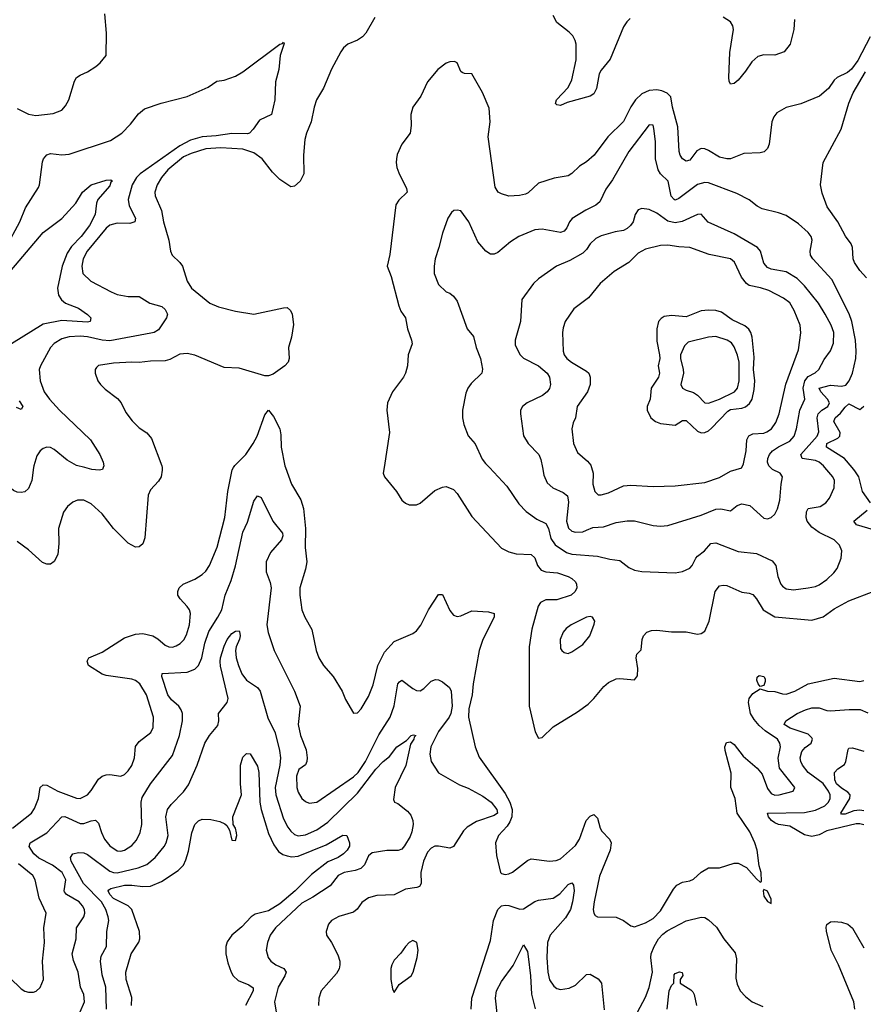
# Model space of a CAD drawing. Header units: inches. Extents: x 1245430 to 1420861, y 606325 to 671315.
# Tile 118 of 256: x 1332863 to 1337428, y 617096 to 622423. Entities that reach past the tile are written whole.
import ezdxf

# ---------------------------------------------------------------- set-up
doc = ezdxf.new("R2010")
doc.units = ezdxf.units.IN
doc.header["$MEASUREMENT"] = 0
doc.layers.add('B3631', color=7, linetype='Continuous')
doc.layers.add('B3632', color=7, linetype='Continuous')

msp = doc.modelspace()

# ---------------------------------------------------------------- linework, layer by layer
at = {"layer": 'B3631', "color": 5}
for points, elevation in [([(1332938.4, 620000), (1332929.1, 619930), (1332910, 619887.6), (1332890, 619868.2), (1332870, 619864.4), (1332850, 619867.4), (1332830, 619875.4), (1332810, 619891.6), (1332799.2, 619910), (1332782.8, 619970), (1332770, 619996.9), (1332767.7, 620000)], 860), ([(1332823.5, 618050), (1332926.8, 618130), (1332943.5, 618156.5), (1332965.2, 618210), (1332974, 618270), (1332990, 618284.5), (1333010, 618282.6), (1333070, 618250.1), (1333170, 618211.1), (1333190, 618210.2), (1333230, 618230.2), (1333250, 618252.7), (1333290, 618314.3), (1333310, 618330.2), (1333330, 618338.3), (1333350, 618338.9), (1333410, 618330.3), (1333430, 618339.5), (1333450, 618358.7), (1333470, 618388.5), (1333483.7, 618430), (1333490, 618490.4), (1333510, 618518.6), (1333573.1, 618566.9), (1333585.8, 618594.2), (1333587.4, 618650), (1333548.5, 618770), (1333512.7, 618830), (1333490, 618848.4), (1333470, 618855.8), (1333330, 618875.4), (1333310, 618883.2), (1333235.8, 618930), (1333227.9, 618952.1), (1333237.6, 618970), (1333310, 619002), (1333430, 619078.3), (1333490, 619098.7), (1333530, 619101.7), (1333583.8, 619090), (1333610, 619074.2), (1333650, 619039.7), (1333670, 619030.2), (1333690, 619029.4), (1333710, 619035.6), (1333731.4, 619048.6), (1333750.9, 619069.1), (1333764.6, 619095.4), (1333781.9, 619150), (1333787.6, 619210), (1333781.8, 619230), (1333770, 619248.5), (1333731, 619290), (1333718.5, 619310), (1333718, 619330), (1333725.1, 619350), (1333747.3, 619370), (1333810, 619396.5), (1333850, 619421.1), (1333870, 619439.1), (1333890.6, 619470), (1333931.2, 619570), (1333972.6, 619730), (1333988.8, 619871.2), (1334012.3, 619987.7), (1334020.1, 620000)], 880), ([(1333633.5, 620000), (1333634.2, 619985.8), (1333628, 619950), (1333614.3, 619925.7), (1333570, 619879.6), (1333557.3, 619850), (1333540.5, 619619.5), (1333530, 619587), (1333510, 619572), (1333490, 619569.6), (1333450, 619592), (1333369.8, 619669.8), (1333309.7, 619750), (1333250, 619803.5), (1333210, 619824), (1333175.8, 619824.2), (1333150, 619813.3), (1333122.4, 619790), (1333100.7, 619759.3), (1333073.6, 619670), (1333074.5, 619590), (1333069.1, 619530), (1333050, 619491.6), (1333030, 619478.3), (1333010, 619477.7), (1332986.6, 619486.6), (1332910, 619555.1), (1332850, 619599.6)], 880), ([(1333314.4, 620000), (1333310.2, 619989.8), (1333293.5, 619986.5), (1333254, 619990), (1333215, 620000)], 860), ([(1334300.5, 620000), (1334333.4, 619910), (1334385.1, 619825.1), (1334399.4, 619779.4), (1334408.7, 619670), (1334407.2, 619567.2), (1334416.5, 619490), (1334409.3, 619450), (1334378.2, 619350), (1334378.2, 619310), (1334390.2, 619230), (1334405, 619190), (1334444.3, 619124.3), (1334467.1, 619010), (1334480.8, 618970), (1334507.4, 618930), (1334559.5, 618870), (1334607.4, 618790), (1334625.7, 618745.7), (1334670, 618670.8), (1334690, 618673.4), (1334710, 618695.5), (1334750, 618762.4), (1334776, 618824), (1334800.8, 618930), (1334837.7, 619002.3), (1334890, 619059.4), (1334990, 619103.1), (1335010, 619117.4), (1335033.3, 619146.7), (1335075.2, 619230), (1335130, 619314), (1335150, 619312.7), (1335190, 619227.2), (1335210, 619201.5), (1335230, 619193.6), (1335250, 619197.2), (1335310, 619226), (1335399.6, 619219.6), (1335430.5, 619210), (1335430.2, 619190), (1335369.4, 619070.6), (1335348.9, 619010), (1335317, 618830), (1335311.3, 618770), (1335294.2, 618694.2), (1335291, 618650), (1335327.6, 618490), (1335350, 618432.7), (1335490, 618237.7), (1335515.2, 618190), (1335528.7, 618150), (1335526.3, 618110), (1335515.9, 618084.1), (1335500.3, 618059.7), (1335454.2, 618010), (1335436.9, 617970), (1335442.2, 617902.2), (1335464.9, 617810), (1335470, 617804), (1335490, 617798.4), (1335510, 617802), (1335530, 617812.2), (1335610, 617874.3), (1335630, 617883.6), (1335730, 617870.2), (1335766.2, 617873.9), (1335790, 617883.5), (1335870, 617955.8), (1335892.2, 617990), (1335928.6, 618090), (1335950, 618113.8), (1335970, 618123.1), (1335990, 618104), (1336003.5, 618050), (1336013.3, 618033.3), (1336054.3, 617990), (1336063, 617970), (1336058.3, 617930), (1335999.8, 617790), (1335971.3, 617650), (1335966.5, 617610), (1335968.9, 617588.9), (1335976.7, 617576.7), (1335990.3, 617570.3), (1336090, 617567.2), (1336130, 617550.3), (1336170, 617520.4), (1336190, 617515.3), (1336250, 617536.5), (1336290, 617560.8), (1336330, 617602.7), (1336401, 617719), (1336419, 617741), (1336450, 617757.6), (1336490, 617764.7), (1336510, 617773.2), (1336550, 617811), (1336590, 617835.2), (1336650, 617834.6), (1336730, 617859.5), (1336750, 617859.5), (1336796.3, 617836.3), (1336850, 617776), (1336870, 617758), (1336876.5, 617763.5), (1336875.6, 617810), (1336865.1, 617845.1), (1336853.3, 617930), (1336841.1, 617970), (1336813.6, 618030), (1336745.8, 618130), (1336735, 618210), (1336710.5, 618270), (1336713.8, 618346.1), (1336680.8, 618470), (1336679.4, 618490), (1336687.1, 618512.9), (1336710, 618516.9), (1336730, 618501.6), (1336778.6, 618438.6), (1336854.4, 618374.4), (1336881.4, 618341.4), (1336910, 618263.7), (1336930, 618237.3), (1336950, 618228.1), (1336972.7, 618230), (1337049, 618250), (1337058, 618270), (1336974.8, 618374.8), (1336968, 618428), (1336979.2, 618490), (1336976.8, 618510), (1336963.2, 618530), (1336896.7, 618576.7), (1336864.8, 618604.8), (1336837.2, 618637.2), (1336818.3, 618670), (1336807.5, 618730), (1336810, 618750.2), (1336830, 618777.7), (1336870, 618803.1), (1336910.1, 618790.1), (1336950, 618788), (1336990, 618775.9), (1337010, 618774.7), (1337056.9, 618790), (1337130, 618830.2), (1337270, 618861.5), (1337410, 618843.5), (1337430, 618848.3)], 880), ([(1334835, 620000), (1334830.3, 619970), (1334837.6, 619950), (1334902.6, 619870), (1334930, 619824), (1334950, 619807.3), (1334970, 619798), (1335010, 619799.3), (1335030, 619808.4), (1335110, 619875.3), (1335150, 619894.9), (1335170, 619897.1), (1335210, 619881.6), (1335230, 619860.5), (1335310, 619734.9), (1335470, 619564), (1335510, 619544.7), (1335550, 619533.2), (1335630, 619529.1), (1335650, 619511.8), (1335665.5, 619470), (1335684.4, 619444.4), (1335710, 619435.6), (1335772.9, 619430), (1335831.7, 619410), (1335850, 619400.9), (1335870, 619382.3), (1335876.8, 619370), (1335877, 619350), (1335868.4, 619330), (1335846.5, 619310), (1335770, 619285.3), (1335710, 619284.3), (1335681.5, 619270), (1335667.8, 619250), (1335633.4, 619126.6), (1335620.6, 619030), (1335620.1, 618710), (1335651.7, 618570), (1335670, 618537.1), (1335690, 618539.3), (1335750, 618597.6), (1335880.8, 618679.2), (1335939.1, 618720.9), (1335970, 618750.3), (1336024.6, 618815.4), (1336050, 618837.4), (1336090, 618856.5), (1336110, 618858.7), (1336190, 618851), (1336206, 618874), (1336207.3, 618912.7), (1336199.3, 618970), (1336202, 618990), (1336225.4, 619014.6), (1336231, 619070), (1336238.3, 619090), (1336257, 619110), (1336281, 619119), (1336310, 619120.9), (1336390, 619111.7), (1336470, 619111.8), (1336530, 619098.4), (1336550, 619101.6), (1336570, 619114.9), (1336594.5, 619170), (1336626.7, 619330), (1336650, 619360.2), (1336670, 619364.8), (1336690, 619362), (1336770, 619325.2), (1336810, 619320.2), (1336830, 619313.1), (1336850, 619290.2), (1336886.5, 619230), (1336950, 619193.1), (1337150, 619174.7), (1337210, 619193.4), (1337270, 619235.8), (1337350, 619278.6), (1337480.5, 619330)], 920), ([(1335404.3, 620000), (1335499.5, 619899.5), (1335564, 619804), (1335602.9, 619762.9), (1335661.8, 619721.8), (1335710, 619698.4), (1335724, 619670), (1335736.3, 619616.3), (1335761.4, 619581.4), (1335821, 619541), (1335850, 619531.3), (1335990, 619521.6), (1336056.2, 619503.8), (1336110, 619496.5), (1336159.5, 619459.5), (1336190, 619445.2), (1336230, 619438.6), (1336409.8, 619430.2), (1336450, 619438.5), (1336490, 619455.3), (1336502.6, 619470), (1336520.9, 619510), (1336530, 619520.2), (1336568.2, 619550), (1336603.6, 619590), (1336630, 619593.2), (1336750, 619546.4), (1336850, 619535.6), (1336934.8, 619494.8), (1336954.4, 619470), (1336966, 619410), (1336981.8, 619370), (1336990, 619358), (1337010, 619344.7), (1337050, 619338.8), (1337130, 619349.4), (1337170, 619357.1), (1337190, 619365.8), (1337230, 619394), (1337268.7, 619430), (1337286.4, 619453.6), (1337308.7, 619510), (1337311.8, 619550), (1337299.9, 619579.9), (1337269.9, 619609.9), (1337189.1, 619649.1), (1337150, 619677.3), (1337125, 619710), (1337119.4, 619730), (1337120, 619760), (1337130, 619778), (1337195.1, 619790), (1337225.1, 619810), (1337245.1, 619834.9), (1337269.8, 619890.2), (1337271.6, 619930), (1337263.5, 619950), (1337220.7, 620000)], 940), ([(1335691.3, 620000), (1335699.3, 619959.3), (1335717.8, 619917.8), (1335748.5, 619890), (1335804.4, 619864.4), (1335827, 619847), (1335832.5, 619812.5), (1335822.5, 619710), (1335832.2, 619672.2), (1335850, 619656.2), (1335870, 619651), (1335910, 619653.2), (1335930, 619660.6), (1335964.4, 619675.6), (1336021.3, 619678.7), (1336090, 619703.2), (1336150, 619712.2), (1336190, 619711.3), (1336290, 619686.9), (1336330, 619683.9), (1336370, 619687.1), (1336550, 619742), (1336630, 619775.9), (1336657.6, 619777.6), (1336710, 619765.7), (1336745.4, 619794.6), (1336770, 619804.3), (1336814.2, 619794.2), (1336890, 619726.5), (1336910, 619723.1), (1336930, 619730.4), (1336950, 619748.4), (1336963.7, 619776.3), (1336975.9, 619824.1), (1336982.7, 619910), (1336990.8, 619950), (1336977.4, 619970), (1336936, 619990), (1336926, 620000)], 960), ([(1335956.7, 620000), (1335965.6, 619970), (1335963.6, 619910), (1335975.3, 619870), (1335993.1, 619853.1), (1336010, 619852.6), (1336050, 619863.8), (1336130, 619901.1), (1336170, 619904.7), (1336290, 619898.2), (1336410, 619901.6), (1336570, 619920.1), (1336650, 619945.9), (1336710, 619981.4), (1336770, 619999.3), (1336770.3, 620000)], 980), ([(1337467.7, 619810), (1337424.1, 619870), (1337403.8, 619950), (1337382.7, 619982.7), (1337368.3, 620000)], 920), ([(1333190, 617056.5), (1333212.9, 617110), (1333209.8, 617150), (1333192.5, 617190), (1333179.4, 617270), (1333153.7, 617333.7), (1333147.6, 617370), (1333169, 617450), (1333170.8, 617510), (1333209.8, 617570), (1333215.8, 617590), (1333213.3, 617610), (1333203.2, 617630), (1333183.8, 617650), (1333116.2, 617690), (1333105.3, 617705.3), (1333102.7, 617710), (1333112.3, 617770), (1333091.8, 617810), (1333040.2, 617850), (1332967.3, 617887.3), (1332939, 617910), (1332914.8, 617950), (1332919.3, 617970), (1333010, 618023.5), (1333090, 618110.2), (1333107.4, 618112.6), (1333190, 618075), (1333210, 618074), (1333250, 618089.4), (1333273.3, 618093.3), (1333290, 618077), (1333305.2, 618025.2), (1333320.9, 617990), (1333350, 617954.5), (1333390, 617926.6), (1333410, 617924.6), (1333430, 617930.1), (1333470, 617956.1), (1333495.5, 617984.5), (1333514.6, 618025.5), (1333524.3, 618070), (1333519.6, 618190), (1333525, 618215), (1333570, 618289.1), (1333690, 618441.7), (1333728.5, 618550), (1333744.7, 618630), (1333743.2, 618670), (1333736, 618690), (1333723.2, 618710), (1333684.3, 618744.3), (1333665.2, 618770), (1333632, 618870), (1333633.6, 618886.4), (1333770, 618894), (1333810, 618909.1), (1333831.1, 618928.9), (1333848.4, 618971.6), (1333865.5, 619050), (1333886.3, 619113.7), (1333935.7, 619190), (1333956.1, 619230), (1333975.4, 619310), (1334007.9, 619390), (1334030, 619468.4), (1334069.8, 619649.8), (1334094.8, 619705.2), (1334130, 619818.8), (1334150, 619846.8), (1334170, 619838.8), (1334233.1, 619710), (1334285.3, 619645.3), (1334287, 619630), (1334278.9, 619610), (1334219.9, 619539.9), (1334196.6, 619490), (1334196, 619436), (1334218.5, 619378.5), (1334223.5, 619350), (1334200.2, 619150), (1334207.3, 619107.3), (1334239.6, 619010), (1334349.2, 618790), (1334380.3, 618710), (1334370.3, 618609.7), (1334382, 618550), (1334412.9, 618472.9), (1334417.8, 618430), (1334417.4, 618410), (1334410, 618392.7), (1334373.4, 618366.6), (1334360.5, 618330), (1334362.3, 618270), (1334370, 618244.9), (1334390, 618210.3), (1334410, 618193.1), (1334430, 618184.4), (1334470, 618189.2), (1334670, 618327.8), (1334693.9, 618350), (1334734.3, 618410), (1334805.5, 618554.5), (1334867.1, 618650), (1334888.5, 618711.5), (1334909.8, 618830.2), (1334918.7, 618841.3), (1334930, 618850.6), (1334990, 618804.9), (1335010, 618794), (1335030, 618791.5), (1335050, 618804.2), (1335090, 618844.8), (1335113.8, 618853.8), (1335130, 618851.7), (1335150, 618840.8), (1335188, 618810), (1335198.6, 618790), (1335203.3, 618710), (1335195.4, 618670), (1335186.3, 618650), (1335130, 618572.9), (1335088.2, 618490), (1335082.9, 618450), (1335090.3, 618410), (1335130, 618348.8), (1335243.1, 618283.1), (1335290, 618264.9), (1335370, 618222.2), (1335413.4, 618190), (1335445.4, 618150), (1335447.8, 618130), (1335430, 618117.1), (1335334.2, 618085.8), (1335284.5, 618055.6), (1335264.8, 618035.2), (1335210, 617949.6), (1335190, 617942), (1335130, 617952.6), (1335110, 617951.3), (1335090, 617940.5), (1335070, 617918.7), (1335048.4, 617870), (1335034, 617810), (1335034.9, 617750), (1335025.5, 617734.5), (1335012.2, 617727.8), (1334950, 617718.9), (1334890, 617688.5), (1334795.1, 617684.9), (1334750, 617673.3), (1334713.5, 617646.5), (1334688.4, 617611.6), (1334670, 617594.3), (1334590, 617572.3), (1334550.4, 617550), (1334534, 617530), (1334521.3, 617490), (1334523.1, 617470), (1334550.3, 617430), (1334584.6, 617364.6), (1334595.2, 617330), (1334595.2, 617310), (1334590.9, 617289.1), (1334577.3, 617262.7), (1334493.7, 617170), (1334481.1, 617130), (1334480.3, 617090)], 860), ([(1337483.2, 619663.2), (1337391.3, 619690), (1337376.9, 619710), (1337449.8, 619770)], 920), ([(1333333.1, 617070), (1333328.1, 617190), (1333310, 617255.1), (1333299.5, 617330), (1333303.4, 617356.6), (1333332.7, 617410), (1333333.7, 617490), (1333344.9, 617550), (1333341.8, 617570), (1333328.5, 617610), (1333305.4, 617650), (1333207.5, 617750), (1333142, 617870), (1333137.6, 617890), (1333150, 617910.5), (1333181.7, 617918.3), (1333210, 617915.2), (1333230, 617906.4), (1333350, 617816.4), (1333370, 617808.8), (1333390, 617808.4), (1333504.4, 617835.6), (1333550, 617852), (1333595.3, 617890), (1333644.2, 617950), (1333656.2, 617970), (1333666.3, 618010), (1333654, 618110), (1333662, 618150), (1333682.1, 618177.9), (1333750, 618246.5), (1333777.1, 618282.9), (1333823.2, 618390), (1333863.9, 618510), (1333890, 618550.4), (1333934.9, 618605.1), (1333941.1, 618630), (1333938.9, 618670), (1333986.3, 618730), (1333991.2, 618750), (1333950, 618926.6), (1333948.4, 618951.6), (1333950, 618970.7), (1333970, 619033.4), (1333985.3, 619070), (1334010, 619102.4), (1334030, 619115.5), (1334050, 619116.4), (1334052.8, 619112.8), (1334055.3, 619090), (1334051.8, 619071.8), (1334033.7, 619030), (1334030.2, 619010), (1334033.8, 618970), (1334046.1, 618930), (1334064.8, 618884.8), (1334090, 618850.2), (1334150.1, 618810.1), (1334165, 618790), (1334206.3, 618646.3), (1334245.9, 618565.9), (1334269.3, 618469.3), (1334274, 618430), (1334270.1, 618390.1), (1334246, 618270), (1334248.6, 618230), (1334290, 618100.3), (1334314.2, 618054.2), (1334330, 618032.6), (1334350, 618015.9), (1334370, 618008.7), (1334410, 618012.8), (1334470, 618040.8), (1334530, 618081), (1334690, 618239.3), (1334790, 618367.9), (1334830, 618410.2), (1334863.5, 618436.5), (1334904.5, 618490), (1334955.8, 618524.2), (1334982, 618550), (1334993.6, 618553.6), (1335006, 618550), (1334997.5, 618542.5), (1334995.6, 618530), (1334976.9, 618503.1), (1334952.5, 618387.5), (1334894, 618270), (1334885.2, 618205.2), (1334890.8, 618190), (1334910, 618182), (1334961.2, 618141.2), (1334978.8, 618118.8), (1334989.5, 618090), (1334991.8, 618070), (1334985, 618030), (1334975.7, 618004.3), (1334946.1, 617953.9), (1334930, 617935), (1334910.6, 617929.4), (1334850, 617929), (1334770, 617915.6), (1334750, 617899.3), (1334728.7, 617851.3), (1334708.6, 617831.4), (1334679, 617821), (1334618.4, 617810), (1334586.4, 617793.6), (1334542.1, 617737.9), (1334450, 617676.8), (1334390, 617643), (1334246.7, 617510), (1334218.5, 617470), (1334203.5, 617430), (1334196.6, 617390), (1334207.5, 617350), (1334222, 617330), (1334249.5, 617309.5), (1334291.8, 617290), (1334304, 617270), (1334297.2, 617250), (1334260.9, 617190), (1334240.9, 617110), (1334277.6, 616890)], 840), ([(1337430, 618068.1), (1337410, 618073.5), (1337390, 618072.5), (1337230, 618035.6), (1337190, 618013.5), (1337150, 618004.5), (1337110, 618014.1), (1337030, 618059.3), (1336969.9, 618069.9), (1336950, 618077.7), (1336931.1, 618090), (1336915.1, 618110), (1336909.8, 618130.2), (1337110, 618134.3), (1337170, 618146.7), (1337219.2, 618170), (1337239.6, 618190), (1337249.5, 618210), (1337248.7, 618230), (1337240.3, 618250), (1337211.1, 618291.1), (1337130.4, 618350), (1337098.8, 618390), (1337089.9, 618410), (1337086.7, 618430), (1337095, 618465), (1337113.4, 618486.6), (1337146.6, 618510), (1337153.8, 618530), (1337150, 618538.7), (1337130, 618557.8), (1337032, 618590), (1336999.5, 618610), (1337009.4, 618630), (1337069.7, 618670), (1337114.7, 618690), (1337150, 618699.8), (1337190, 618700.1), (1337230, 618685.7), (1337250, 618683.5), (1337351.7, 618691.7), (1337411.6, 618691.6), (1337453.4, 618673.4)], 860), ([(1337430, 618143.8), (1337410, 618147.2), (1337376.9, 618143.1), (1337330, 618124.2), (1337310, 618125.1), (1337306.8, 618130), (1337355.8, 618210), (1337357.8, 618230), (1337344.9, 618244.9), (1337310, 618265.4), (1337283.7, 618290), (1337274.7, 618310), (1337273, 618350), (1337289.3, 618370), (1337325.6, 618394.4), (1337333, 618410), (1337345.3, 618474.7), (1337350, 618482.8), (1337370, 618483.8), (1337430, 618465.5)], 840), ([(1333468.1, 617090), (1333470, 617132.7), (1333439.3, 617230), (1333437.5, 617270), (1333466.1, 617370), (1333507.5, 617432.5), (1333512.7, 617450), (1333510.7, 617490), (1333469.7, 617610), (1333449.7, 617630), (1333370, 617669.1), (1333351, 617690), (1333342.5, 617710), (1333344.8, 617715.2), (1333356.9, 617723.1), (1333430, 617741), (1333470, 617741), (1333530, 617733.2), (1333570, 617736.4), (1333630, 617760.4), (1333720, 617820), (1333749.8, 617850), (1333761.9, 617878.1), (1333775.6, 617924.4), (1333795.1, 618024.9), (1333809.8, 618070), (1333830, 618088.9), (1333850, 618097.7), (1333896.9, 618096.9), (1333945.5, 618085.5), (1333972.8, 618072.8), (1333984.1, 618064.1), (1333998.4, 618038.4), (1334010, 617984), (1334030, 617982), (1334037.4, 618010), (1334036.1, 618023.9), (1334030, 618049), (1334018, 618070), (1334016.3, 618110), (1334063.1, 618230), (1334057.7, 618290), (1334057.6, 618390), (1334070, 618434), (1334090, 618453.4), (1334110, 618450.6), (1334150, 618384), (1334156.5, 618350), (1334162.2, 618190), (1334169.1, 618150), (1334210, 618020.2), (1334238.9, 617958.9), (1334263.3, 617923.3), (1334287.1, 617907.1), (1334310, 617899.3), (1334335, 617895), (1334370, 617897.5), (1334521.7, 617958.3), (1334611.9, 618011.9), (1334633, 618010), (1334648.4, 617970), (1334648.3, 617951.7), (1334635.3, 617930), (1334615.6, 617910), (1334586, 617890), (1334530, 617867.7), (1334441.4, 617798.6), (1334353, 617710), (1334270, 617640.6), (1334210, 617602.7), (1334136.6, 617583.4), (1334114.7, 617570), (1334064.2, 617515.8), (1334010.3, 617470), (1333986.3, 617433.7), (1333978.2, 617410), (1333979, 617370), (1333990, 617320.5), (1334006.9, 617270), (1334018.4, 617250), (1334045.4, 617225.4), (1334102.7, 617202.7), (1334125.4, 617185.4), (1334127.1, 617170), (1334085.1, 617090)], 820), ([(1332810, 617240.3), (1332870, 617180.4), (1332890, 617167), (1332910, 617162), (1332937.4, 617162.6), (1332952.6, 617167.4), (1332973.5, 617186.5), (1332991, 617230), (1332985.5, 617330), (1332997.3, 617430), (1332992.9, 617510), (1333005.3, 617590), (1332968.2, 617670), (1332947.2, 617770), (1332933.4, 617793.4), (1332857.1, 617857.1)], 880), ([(1335306, 617070), (1335309.7, 617130), (1335410, 617442), (1335427, 617550), (1335450, 617610.2), (1335470, 617628.6), (1335490, 617632.8), (1335510.5, 617630.5), (1335570, 617611), (1335590, 617613.4), (1335650, 617653.5), (1335670, 617660.2), (1335750, 617670.9), (1335786.3, 617693.7), (1335830, 617745.2), (1335850, 617754.3), (1335860.2, 617740.2), (1335863, 617710), (1335854.7, 617650), (1335843.1, 617610), (1335815.9, 617564.1), (1335734, 617470), (1335719, 617430), (1335714.8, 617350), (1335720.8, 617270), (1335730, 617228.7), (1335754.1, 617194.1), (1335770, 617182.8), (1335790, 617176.2), (1335837.1, 617182.9), (1335870, 617199.6), (1335930, 617257.4), (1335950, 617259.5), (1335993.7, 617233.7), (1336011.3, 617211.3), (1336025.8, 617065.9)], 860), ([(1336205.3, 617054.7), (1336250, 617134.8), (1336270, 617186.8), (1336287.1, 617270), (1336278.2, 617350), (1336279.9, 617370), (1336296.3, 617410), (1336320.6, 617450), (1336344, 617476), (1336366.8, 617493.2), (1336470, 617547.5), (1336550, 617567.6), (1336570, 617565.7), (1336590, 617553.1), (1336633.5, 617513.5), (1336672.4, 617450), (1336735.3, 617375.3), (1336741.6, 617341.6), (1336738.2, 617238.2), (1336744.6, 617204.6), (1336760.8, 617170), (1336790, 617138.9), (1336826.4, 617110), (1336884.6, 617084.6)], 860), ([(1337381.8, 617070), (1337376.5, 617110), (1337293.4, 617310), (1337254.6, 617390), (1337228.7, 617491.3), (1337226.7, 617513.3), (1337231, 617529), (1337250, 617542), (1337270, 617545.2), (1337310, 617541.1), (1337344.4, 617530), (1337370, 617508.9), (1337430, 617401.6)], 860), ([(1335447.8, 617030), (1335437.5, 617130), (1335443.6, 617170), (1335470, 617219.6), (1335534.1, 617305.9), (1335590, 617417.3), (1335610, 617382.8), (1335615.3, 617355.3), (1335627.4, 617250), (1335632.2, 617152.2), (1335652.2, 617072.2)], 840), ([(1336366, 617070), (1336377.5, 617170), (1336390, 617198), (1336402, 617210), (1336404.9, 617255.1), (1336410, 617263.1), (1336432.6, 617272.6), (1336448.1, 617268.1), (1336451.8, 617251.8), (1336436.5, 617230), (1336437, 617210), (1336495.1, 617175.1), (1336504.8, 617164.8), (1336512.9, 617150), (1336525.2, 617090)], 840)]:
    msp.add_lwpolyline(points, dxfattribs=dict(at, elevation=elevation))
for points, elevation in [([(1335950, 619194), (1335930, 619191.6), (1335886.8, 619170), (1335847.3, 619150), (1335820.7, 619130), (1335803, 619110), (1335786.7, 619070), (1335790, 619022), (1335796, 619010), (1335810, 618998.8), (1335830, 618994.8), (1335850, 619004), (1335910, 619043), (1335947.3, 619090), (1335972.1, 619152.1), (1335974.5, 619170), (1335962, 619190)], 940), ([(1336870, 618815.6), (1336859.8, 618830), (1336851.7, 618850), (1336854.2, 618865.8), (1336865.1, 618874.9), (1336890, 618870.2), (1336896.9, 618856.9), (1336897.7, 618842.3), (1336890, 618820.4)], 880), ([(1336890, 617718), (1336886.8, 617710), (1336890, 617682), (1336910, 617652), (1336930, 617642), (1336930, 617666), (1336910, 617708)], 880), ([(1334990, 617440.9), (1334971, 617430), (1334950.7, 617410), (1334926, 617374), (1334890, 617335.1), (1334875.8, 617310), (1334870.4, 617290), (1334872, 617230), (1334879.8, 617179.8), (1334890, 617161), (1334916.3, 617203.7), (1334981.6, 617250), (1334992.6, 617270), (1335014.3, 617350), (1335019.7, 617390), (1335011.6, 617430), (1334998, 617438)], 880)]:
    msp.add_lwpolyline(points, close=True, dxfattribs=dict(at, elevation=elevation))
at = {"layer": 'B3632', "color": 5}
for points, elevation in [([(1332850, 621941.8), (1332910, 621911.3), (1332950, 621904.9), (1333044.5, 621915.5), (1333090, 621934), (1333110, 621957.1), (1333128.4, 621990), (1333159.1, 622090), (1333169.7, 622110), (1333190, 622123.7), (1333230, 622140.3), (1333275.6, 622170), (1333298.4, 622190), (1333331.3, 622230), (1333332.7, 622350), (1333324.4, 622455.6)], 880), ([(1334785.1, 622434.9), (1334735.3, 622350), (1334717.8, 622330), (1334690, 622312), (1334638.3, 622290), (1334615.5, 622270), (1334601.5, 622250), (1334550, 622155.1), (1334506.9, 622053.1), (1334468.5, 621990), (1334455.9, 621950), (1334440.8, 621870), (1334415.4, 621810), (1334405.7, 621774.3), (1334398.2, 621690), (1334400.2, 621590), (1334380.3, 621550), (1334350, 621521.6), (1334330, 621518.7), (1334270, 621558.6), (1334230, 621597.9), (1334174.5, 621670), (1334130, 621702.6), (1334070, 621722.3), (1333950.6, 621730.6), (1333870, 621725.1), (1333790, 621699.5), (1333750, 621680.4), (1333664.6, 621610), (1333630.9, 621570), (1333607.6, 621530), (1333595, 621490), (1333596.5, 621470), (1333631, 621390), (1333640.9, 621330), (1333669.3, 621230), (1333679.6, 621170), (1333688.5, 621150), (1333730.3, 621110), (1333744.6, 621090), (1333768.4, 621008.4), (1333791.7, 620970), (1333891.5, 620890), (1333939.5, 620870), (1334030, 620846.4), (1334130, 620830.8), (1334290, 620864.9), (1334310, 620865.5), (1334327.7, 620850), (1334337.1, 620830), (1334345.2, 620774.8), (1334334.2, 620705.8), (1334318, 620650), (1334320.4, 620590), (1334315.5, 620570), (1334297.3, 620550), (1334235.1, 620504.9), (1334210, 620495.8), (1334190, 620495.8), (1334050, 620537.5), (1333970, 620541.4), (1333810, 620609), (1333770, 620618), (1333730, 620612.9), (1333675.1, 620584.9), (1333650, 620577.8), (1333570, 620575.5), (1333510, 620567.7), (1333470, 620570.8), (1333370, 620565.1), (1333290, 620551.8), (1333278.5, 620541.5), (1333270.8, 620530), (1333270.7, 620510), (1333284.9, 620470), (1333299.3, 620450), (1333325, 620424.9), (1333392.9, 620372.9), (1333411.6, 620350), (1333437.2, 620297.2), (1333472.2, 620252.2), (1333510, 620215.8), (1333550, 620188.7), (1333576.7, 620156.7), (1333632.9, 620010), (1333633.5, 620000)], 880), ([(1336167.3, 622430), (1336148.1, 622411.9), (1336130, 622384.5), (1336058.6, 622210), (1336009.5, 622150), (1335998.9, 622130), (1335983.9, 622050), (1335970, 622022), (1335950, 622008.5), (1335825, 621975), (1335790, 621959.4), (1335770, 621962.3), (1335763.1, 621970), (1335768, 621990), (1335830, 622056.5), (1335850, 622097.1), (1335874, 622206), (1335874.2, 622290), (1335869.3, 622310), (1335855.4, 622335.4), (1335836.3, 622356.3), (1335770, 622407.3), (1335750, 622445.1)], 880), ([(1337055.2, 622424.8), (1337052.7, 622370), (1337031.8, 622290), (1336999.1, 622250), (1336950, 622231.7), (1336890, 622233.7), (1336856.8, 622223.2), (1336824.6, 622195.4), (1336790, 622144.2), (1336750, 622096.3), (1336730, 622078.7), (1336710, 622075.1), (1336701.3, 622090), (1336700.3, 622110), (1336705.7, 622245.7), (1336725.2, 622370), (1336722, 622390), (1336710, 622411.9), (1336670, 622436.5)], 880), ([(1337466, 622330), (1337397.8, 622202.2), (1337364.1, 622155.9), (1337342.2, 622137.8), (1337286, 622110), (1337270, 622095.6), (1337240.3, 622050), (1337190.1, 622009.9), (1337090, 621968.6), (1337010, 621947.6), (1336960.3, 621919.7), (1336943.1, 621896.9), (1336933.4, 621870), (1336919.2, 621750), (1336910, 621726), (1336891.8, 621708.2), (1336870, 621702.8), (1336780.9, 621699.1), (1336710, 621671.2), (1336690, 621669.9), (1336650, 621679), (1336590, 621716.2), (1336570, 621724.8), (1336550, 621725.6), (1336526.3, 621713.7), (1336490, 621663.5), (1336470, 621658.5), (1336450, 621671.1), (1336437.4, 621690), (1336431.4, 621710), (1336424.1, 621844.1), (1336395, 621950), (1336385.8, 622005.8), (1336366.4, 622026.4), (1336337.9, 622037.9), (1336310, 622043.2), (1336270, 622039.9), (1336230, 622021.4), (1336196, 621990), (1336170, 621952.4), (1336130, 621873.1), (1336046, 621790), (1335972.2, 621690), (1335930, 621654.6), (1335892, 621630), (1335850, 621591.1), (1335830, 621579.1), (1335754.8, 621565.2), (1335670, 621538), (1335613.9, 621486.1), (1335600.7, 621479.3), (1335567.6, 621472.4), (1335510, 621469.3), (1335470, 621480.2), (1335452.8, 621490), (1335436.7, 621516.6), (1335397.2, 621790), (1335408.4, 621870), (1335404.2, 621944.2), (1335367.3, 622030), (1335310, 622129.5), (1335270, 622131.2), (1335256.6, 622136.6), (1335250, 622142), (1335230, 622189.6), (1335216.4, 622196.4), (1335190, 622195.8), (1335170, 622187.8), (1335126.3, 622153.7), (1335070, 622086.6), (1335033.4, 622010), (1334990.4, 621950), (1334979.3, 621910), (1334981.3, 621850), (1334976.4, 621810), (1334930.4, 621750), (1334906.1, 621693.9), (1334901.3, 621670), (1334899.5, 621650), (1334904.1, 621624.1), (1334914.2, 621594.2), (1334956.5, 621510), (1334959.5, 621490), (1334913.7, 621446.3), (1334898.2, 621421.8), (1334866.4, 621153.6), (1334851.8, 621090), (1334873.4, 621033.4), (1334914.7, 620874.7), (1334926.1, 620846.1), (1334950.4, 620809.6), (1334960.7, 620750), (1334983.8, 620690), (1334986, 620670), (1334964.4, 620610), (1334961.7, 620550), (1334950.3, 620510), (1334940.3, 620490), (1334880.3, 620410), (1334853.4, 620350), (1334850.2, 620309.8), (1334864.2, 620190), (1334835, 620000)], 920), ([(1332790, 621193.2), (1332864.2, 621330), (1332895, 621405), (1332964.9, 621515.1), (1332970.7, 621530), (1332985.9, 621654.1), (1332991.5, 621670), (1333010, 621692.4), (1333030, 621698.7), (1333090, 621691.6), (1333130, 621696), (1333354, 621770), (1333416, 621810), (1333462, 621858), (1333506.4, 621913.6), (1333539.1, 621940.9), (1333627.9, 621972.1), (1333770, 622006.7), (1333882, 622058), (1333929.5, 622090.5), (1333970, 622095.5), (1334030, 622118.4), (1334070, 622141.3), (1334270, 622290.6), (1334285.6, 622294.4), (1334290, 622302), (1334294, 622294), (1334271.8, 622230), (1334266, 622154), (1334247.7, 622087.7), (1334243, 621990), (1334226, 621910), (1334160.9, 621879.1), (1334125.5, 621830), (1334106, 621810), (1334094.9, 621805.1), (1334010, 621807), (1333925.9, 621794.1), (1333850, 621788.6), (1333787.9, 621772.1), (1333730, 621740.6), (1333514.1, 621590), (1333494.6, 621570), (1333471.5, 621530), (1333449.6, 621450), (1333455.4, 621415.4), (1333489.1, 621350), (1333486.7, 621330), (1333459.7, 621320.3), (1333390, 621322.3), (1333350, 621311.9), (1333330, 621294.8), (1333228.3, 621170), (1333206.8, 621130), (1333198.5, 621090), (1333204.4, 621050), (1333248.4, 621008.4), (1333358, 620950), (1333390, 620937.3), (1333450, 620925.2), (1333510, 620926), (1333566.4, 620890), (1333631.2, 620871.2), (1333650, 620856.1), (1333663, 620830), (1333656.8, 620810), (1333614.3, 620745.7), (1333590, 620730.9), (1333573.2, 620726.8), (1333350, 620685.4), (1333310, 620689.5), (1333230, 620707.7), (1333190, 620710.8), (1333130, 620708.1), (1333090, 620696.5), (1333050, 620672), (1333029.1, 620650), (1332974.6, 620550), (1332969.1, 620530), (1332972.8, 620470), (1332995.8, 620410), (1333024.7, 620370), (1333078.5, 620310), (1333245.7, 620150), (1333295.8, 620070), (1333314, 620030), (1333318.4, 620010), (1333314.4, 620000)], 860), ([(1337446.2, 621026.2), (1337410, 621065.4), (1337381.2, 621110), (1337374, 621130), (1337369.7, 621190), (1337362.6, 621210), (1337331.6, 621251.6), (1337289.7, 621330), (1337233.1, 621410), (1337204.9, 621484.9), (1337197.1, 621530), (1337210, 621650.8), (1337307.8, 621830), (1337348.9, 621971.1), (1337372.6, 622027.4), (1337439.7, 622140.3)], 920), ([(1337220.7, 620000), (1337212.2, 620010), (1337190, 620029.1), (1337170, 620037.5), (1337098, 620050), (1337090.8, 620070), (1337178.1, 620170), (1337186.6, 620193.4), (1337178.5, 620270), (1337183.9, 620290), (1337203.4, 620310), (1337235.9, 620330), (1337245.5, 620350), (1337234.9, 620370), (1337198.2, 620410), (1337189.8, 620430), (1337250, 620445.7), (1337310, 620440.1), (1337334.2, 620445.8), (1337351.4, 620470), (1337369.3, 620510.7), (1337387.1, 620590), (1337389.9, 620630), (1337386.2, 620690), (1337366.1, 620790), (1337351.7, 620831.7), (1337257.9, 621017.9), (1337154, 621130), (1337141.4, 621150), (1337140.3, 621170), (1337150.6, 621230), (1337145, 621250), (1337130, 621272), (1337078.1, 621318.1), (1337010, 621363.1), (1336970, 621379.1), (1336880.7, 621400.7), (1336854.2, 621414.2), (1336810, 621447.8), (1336743.7, 621483.7), (1336590, 621541), (1336570, 621543.2), (1336530, 621531.6), (1336430, 621456.2), (1336410, 621447.1), (1336404.7, 621450), (1336388.5, 621468.5), (1336371.6, 621550), (1336329.9, 621589.9), (1336317.8, 621610), (1336304.2, 621670), (1336303.6, 621763.6), (1336294.8, 621834.8), (1336290, 621852.3), (1336270, 621854.5), (1336159, 621710), (1336070, 621557.6), (1336034.4, 621505.6), (1336001.9, 621438.1), (1335980.4, 621419.5), (1335926.5, 621393.5), (1335853.2, 621346.8), (1335838.2, 621330), (1335823.4, 621296.6), (1335810, 621278.9), (1335790, 621272.3), (1335690, 621289.7), (1335650, 621285.7), (1335563.1, 621250), (1335518, 621222), (1335450, 621164.5), (1335430, 621155.1), (1335410, 621155.1), (1335386, 621170), (1335341.5, 621221.5), (1335293, 621330), (1335250, 621389.4), (1335230, 621392.8), (1335212, 621390), (1335199.9, 621380.1), (1335180.5, 621350), (1335150, 621269), (1335131.8, 621190), (1335110.3, 621130), (1335104.9, 621090), (1335106.3, 621050), (1335130, 620990.7), (1335170, 620950.6), (1335190, 620943), (1335210, 620928.2), (1335230, 620900.5), (1335284.2, 620750), (1335318, 620710), (1335332.9, 620650), (1335356.5, 620590), (1335367.9, 620532.1), (1335362.8, 620510), (1335305.5, 620454.5), (1335287.6, 620430), (1335276.7, 620403.3), (1335259.5, 620310), (1335258.7, 620270), (1335266.9, 620233.1), (1335290, 620172.4), (1335328.2, 620128.2), (1335366.2, 620046.2), (1335382.7, 620022.7), (1335404.3, 620000)], 940), ([(1332790, 621034.8), (1332990, 621271.1), (1333090, 621347.7), (1333165.8, 621430), (1333202, 621490), (1333249.6, 621530), (1333330, 621554.9), (1333355.9, 621555.9), (1333364.7, 621550), (1333356.3, 621543.7), (1333350, 621524.5), (1333285.3, 621450), (1333278.7, 621430), (1333270.9, 621370), (1333240.4, 621310), (1333196.2, 621250), (1333144, 621196), (1333120.2, 621159.8), (1333092.9, 621090), (1333068.3, 620970), (1333072.4, 620932.4), (1333088.2, 620908.2), (1333111.6, 620890), (1333181.9, 620861.9), (1333230, 620828.5), (1333248.5, 620810), (1333244, 620790), (1333230, 620787.2), (1333090, 620796.6), (1332990, 620775.8), (1332819.2, 620670)], 840), ([(1336926, 620000), (1336916, 620010), (1336909.9, 620030), (1336912, 620050), (1336921, 620070), (1336937.4, 620090), (1336968.3, 620111.7), (1337030, 620142.3), (1337053.3, 620170), (1337067.1, 620210), (1337083.9, 620310), (1337111.2, 620370), (1337102.8, 620430), (1337111.4, 620468.6), (1337130, 620493.6), (1337167.2, 620512.8), (1337187.9, 620530), (1337215.7, 620584.3), (1337250, 620632.4), (1337267.4, 620672.6), (1337268.3, 620730), (1337253.6, 620770), (1337222.4, 620830), (1337185, 620890), (1337110, 620983.1), (1337070, 621023.5), (1337010, 621059.8), (1336930, 621074), (1336910, 621081.7), (1336890, 621106.6), (1336870.9, 621170.9), (1336856.2, 621190), (1336730, 621265.2), (1336587.7, 621327.7), (1336550.7, 621370.7), (1336530, 621368.4), (1336448.4, 621331.6), (1336410, 621324.6), (1336370, 621333.5), (1336310, 621376.5), (1336270, 621396.8), (1336230, 621401.7), (1336210, 621394.7), (1336193.4, 621370), (1336182.3, 621330), (1336169, 621310), (1336150, 621293.1), (1336130, 621283.4), (1336084.5, 621275.5), (1336010, 621253), (1335981.3, 621238.7), (1335950.2, 621210), (1335930, 621180.3), (1335910, 621160.7), (1335840, 621120), (1335768, 621090), (1335670, 621020.5), (1335644.1, 620995.9), (1335580.3, 620910), (1335573, 620790), (1335543.2, 620690), (1335544.3, 620664.3), (1335570, 620612.2), (1335590, 620592.9), (1335670, 620551.2), (1335716.5, 620510), (1335729.2, 620490), (1335735.6, 620450), (1335730, 620428.2), (1335716.9, 620410), (1335692.4, 620390), (1335608.4, 620350), (1335583.1, 620330), (1335573.7, 620310), (1335573.7, 620290), (1335590, 620171), (1335614.9, 620130), (1335672.3, 620070), (1335682.9, 620042.9), (1335691.3, 620000)], 960), ([(1336770.3, 620000), (1336779.1, 620020.9), (1336793.7, 620090), (1336798.1, 620150), (1336808.3, 620171.7), (1336830, 620181.9), (1336890, 620187), (1336906.8, 620193.2), (1336930.5, 620210), (1336955.4, 620244.6), (1336973.2, 620290), (1337008.7, 620451.3), (1337077.3, 620637.3), (1337089.8, 620729.8), (1337086.8, 620770), (1337054.7, 620850), (1337030, 620891.4), (1336996.7, 620916.7), (1336917.3, 620957.3), (1336872.5, 620972.5), (1336810, 620985.7), (1336795.5, 620995.5), (1336768, 621030), (1336731.8, 621111.8), (1336710, 621129.8), (1336593.6, 621153.6), (1336490, 621189.8), (1336430, 621193.4), (1336370, 621203.5), (1336330, 621201.6), (1336250, 621181.8), (1336210, 621159.8), (1336158.3, 621110), (1336079.7, 621060.3), (1336003.4, 620996.6), (1335941.5, 620918.5), (1335862, 620858), (1335814.6, 620790), (1335803, 620757), (1335799.6, 620730), (1335804.5, 620630), (1335809.3, 620610), (1335824, 620590), (1335848.9, 620570), (1335930, 620522.3), (1335942.3, 620510), (1335950.2, 620490), (1335949.3, 620450), (1335936, 620410), (1335879.4, 620330), (1335871.1, 620270), (1335858.4, 620241.6), (1335851.3, 620210), (1335859.1, 620130), (1335881.2, 620081.2), (1335934.7, 620034.7), (1335952.8, 620012.8), (1335956.7, 620000)], 980), ([(1332860.7, 620360.7), (1332880.7, 620330), (1332870, 620314), (1332845.4, 620325.4)], 840), ([(1337368.3, 620000), (1337326.5, 620050), (1337228.7, 620110), (1337229.9, 620130), (1337290, 620159.4), (1337301.9, 620170), (1337303.7, 620190), (1337267.7, 620250), (1337275.9, 620270), (1337305.4, 620294.6), (1337330, 620327.8), (1337350, 620345.2), (1337410, 620315), (1337419.1, 620320.9), (1337430, 620331.5)], 920), ([(1334020.1, 620000), (1334027.8, 620012.2), (1334085.8, 620070), (1334126.3, 620130), (1334147.6, 620170), (1334190, 620284.7), (1334210, 620311.3), (1334236.1, 620276.1), (1334270.4, 620210), (1334276.5, 620176.5), (1334277.2, 620110), (1334296.8, 620010), (1334300.5, 620000)], 880), ([(1333215, 620000), (1333170, 620011.6), (1333119.6, 620039.6), (1333050, 620097.9), (1333030, 620107.9), (1333010, 620109.8), (1332990, 620102.5), (1332973.8, 620090), (1332956.2, 620063.8), (1332939.7, 620010), (1332938.4, 620000)], 860)]:
    msp.add_lwpolyline(points, dxfattribs=dict(at, elevation=elevation))
for points, elevation in [([(1336590, 620852.5), (1336550, 620848.8), (1336470, 620815.8), (1336390, 620823.4), (1336350, 620817.1), (1336333.5, 620806.5), (1336320.2, 620790), (1336310.2, 620750), (1336310, 620684.7), (1336325.5, 620610), (1336326.6, 620590), (1336317.2, 620550), (1336324.5, 620510), (1336319.3, 620490), (1336279.3, 620430), (1336274.3, 620370), (1336258.6, 620330), (1336257.6, 620310), (1336278.5, 620270), (1336304.2, 620250), (1336330, 620237.7), (1336410, 620230.1), (1336450, 620254.3), (1336470, 620254.6), (1336530, 620197.1), (1336550, 620188.6), (1336570, 620189.4), (1336590, 620199.3), (1336606, 620214), (1336694.1, 620305.9), (1336710, 620314.3), (1336770, 620321.5), (1336790, 620329.2), (1336812.7, 620347.3), (1336827.1, 620370), (1336838.3, 620421.7), (1336840.3, 620470), (1336834.7, 620530), (1336837.1, 620597.1), (1336826.1, 620706.1), (1336819.2, 620730), (1336808, 620748), (1336787.5, 620767.5), (1336718.8, 620798.8), (1336660.4, 620840.4), (1336630, 620849.9)], 1020), ([(1336630, 620709.2), (1336590, 620706.3), (1336481.1, 620678.9), (1336461, 620659), (1336438.9, 620610), (1336438.4, 620590), (1336453.9, 620530), (1336454.6, 620510), (1336440.6, 620450), (1336449.1, 620430), (1336470, 620418.5), (1336510, 620406.3), (1336531.1, 620391.1), (1336570, 620350.2), (1336590, 620348.7), (1336650, 620369.6), (1336730.7, 620409.3), (1336747, 620430), (1336755.7, 620470), (1336756.3, 620570), (1336747.8, 620607.8), (1336730, 620653.1), (1336714.3, 620674.3), (1336692.1, 620690)], 1040)]:
    msp.add_lwpolyline(points, close=True, dxfattribs=dict(at, elevation=elevation))

doc.saveas('drawing.dxf')
